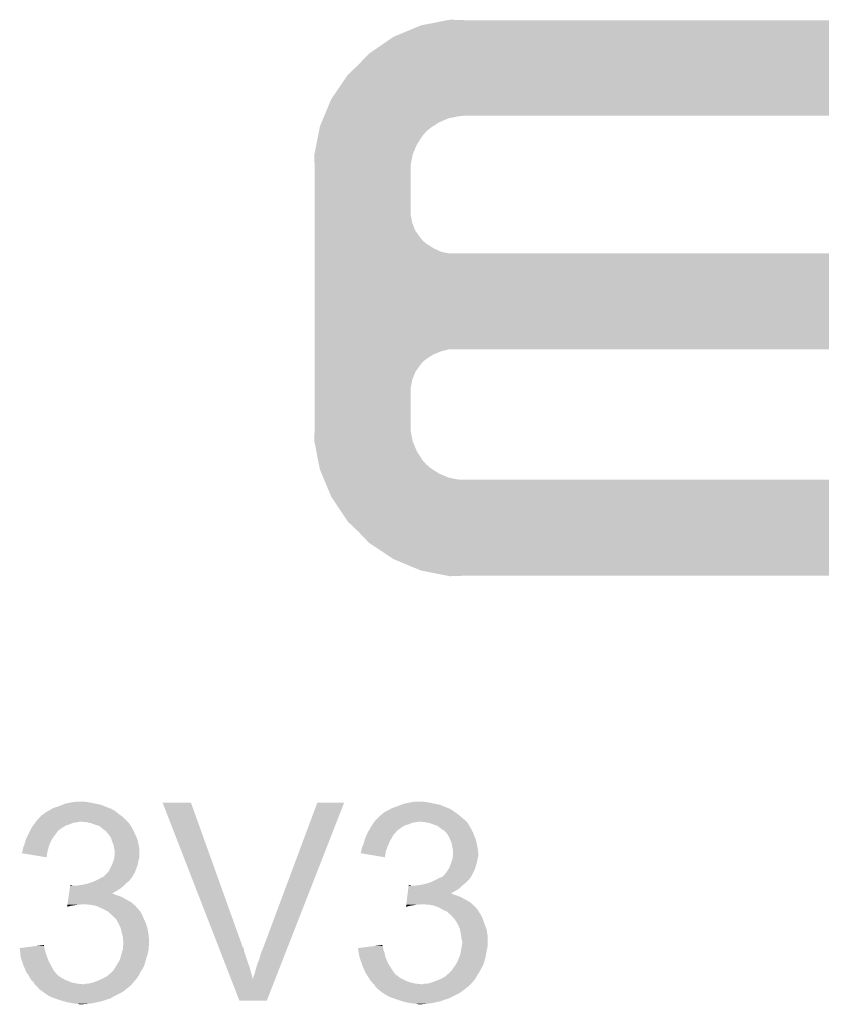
# Model space of a CAD drawing. Extents: x -1.3 to 24.2, y -3.9 to 39.7.
# Tile 10 of 42: x 7.8 to 11.7, y 2.2 to 7.1. Entities that reach past the tile are written whole.
import ezdxf

# ---------------------------------------------------------------- set-up
doc = ezdxf.new("R2010")
doc.units = 0
doc.layers.add('3V3_TO_5V_CLICK_V100_GTO', color=12, linetype='CONTINUOUS')

msp = doc.modelspace()

# ---------------------------------------------------------------- linework, layer by layer
at = {"layer": '3V3_TO_5V_CLICK_V100_GTO'}
for points in [[(9.707182, 7.018018), (9.756142, 7.03834), (13.637262, 7.018018), (13.607908, 7.03834)], [(9.756142, 7.03834), (9.769062, 7.040878), (13.607908, 7.03834), (13.604242, 7.040878)], [(9.769062, 7.040878), (9.846648, 7.056118), (13.604242, 7.040878), (13.566142, 7.056118)], [(9.846648, 7.056118), (9.88545, 7.06374), (13.566142, 7.056118), (13.525502, 7.06374)], [(9.88545, 7.06374), (9.898382, 7.06628), (9.97204, 7.06374), (9.898382, 7.06628)], [(9.58088, 6.95452), (9.62152, 6.98246), (13.6906, 6.95452), (13.671258, 6.98246)], [(9.62152, 6.98246), (9.633758, 6.98754), (13.671258, 6.98246), (13.66774, 6.98754)], [(9.633758, 6.98754), (9.707182, 7.018018), (13.66774, 6.98754), (13.637262, 7.018018)], [(9.52546, 6.916418), (9.58088, 6.95452), (13.70584, 6.916418), (13.6906, 6.95452)], [(9.477826, 6.875778), (9.499602, 6.89864), (13.71346, 6.875778), (13.709174, 6.89864)], [(9.499602, 6.89864), (9.52546, 6.916418), (13.709174, 6.89864), (13.70584, 6.916418)], [(9.395462, 6.7945), (9.4488, 6.8453), (13.713458, 6.7945), (13.713458, 6.8453)], [(9.4488, 6.8453), (9.477826, 6.875778), (13.713458, 6.8453), (13.71346, 6.875778)], [(9.372976, 6.761476), (9.395462, 6.7945), (13.713458, 6.761476), (13.713458, 6.7945)], [(9.321098, 6.68528), (9.372976, 6.761476), (13.682976, 6.68528), (13.713458, 6.761476)], [(9.293094, 6.62432), (9.314182, 6.675122), (13.622016, 6.62432), (13.672818, 6.675122)], [(9.314182, 6.675122), (9.321098, 6.68528), (13.672818, 6.675122), (13.682976, 6.68528)], [(9.280442, 6.59384), (9.293094, 6.62432), (13.545816, 6.59384), (13.622016, 6.62432)], [(9.258302, 6.540502), (9.266734, 6.560818), (9.813638, 6.540502), (9.84504, 6.560818)], [(9.266734, 6.560818), (9.275168, 6.581138), (9.84504, 6.560818), (9.893298, 6.581138)], [(9.275168, 6.581138), (9.279386, 6.5913), (9.893298, 6.581138), (9.94664, 6.5913)], [(9.279386, 6.5913), (9.280442, 6.59384), (9.94664, 6.5913), (9.97204, 6.59384)], [(9.249318, 6.494778), (9.25331, 6.5151), (9.76376, 6.494778), (9.781538, 6.5151)], [(9.25331, 6.5151), (9.256804, 6.53288), (9.781538, 6.5151), (9.801858, 6.53288)], [(9.256804, 6.53288), (9.258302, 6.540502), (9.801858, 6.53288), (9.813638, 6.540502)], [(9.231356, 6.403338), (9.240836, 6.4516), (9.7155, 6.403338), (9.73582, 6.4516)], [(9.240836, 6.4516), (9.249318, 6.494778), (9.73582, 6.4516), (9.76376, 6.494778)], [(9.23036, 6.398262), (9.231356, 6.403338), (9.714484, 6.398262), (9.7155, 6.403338)], [(9.231938, 6.352538), (9.23036, 6.398262), (9.70534, 6.352538), (9.714484, 6.398262)], [(9.2329, 6.3246), (9.231938, 6.352538), (9.70534, 6.3246), (9.70534, 6.352538)], [(9.2329, 6.106158), (9.2329, 6.3246), (9.70534, 6.106158), (9.70534, 6.3246)], [(9.2329, 6.065518), (9.2329, 6.106158), (9.712962, 6.065518), (9.70534, 6.106158)], [(9.2329, 6.027418), (9.2329, 6.065518), (9.728202, 6.027418), (9.712962, 6.065518)], [(9.2329, 5.99186), (9.2329, 6.027418), (9.7536, 5.99186), (9.728202, 6.027418)], [(9.2329, 5.976618), (9.2329, 5.99186), (9.766302, 5.976618), (9.7536, 5.99186)], [(9.2329, 5.96392), (9.2329, 5.976618), (9.781542, 5.96392), (9.766302, 5.976618)], [(9.2329, 5.94106), (9.2329, 5.96392), (9.817102, 5.94106), (9.781542, 5.96392)], [(9.2329, 5.92328), (9.2329, 5.94106), (9.855202, 5.92328), (9.817102, 5.94106)], [(9.2329, 5.91566), (9.2329, 5.92328), (9.893302, 5.91566), (9.855202, 5.92328)], [(9.2329, 5.908038), (9.2329, 5.91566), (13.566142, 5.908038), (13.525502, 5.91566)], [(9.2329, 5.890258), (9.2329, 5.908038), (13.604242, 5.890258), (13.566142, 5.908038)], [(9.2329, 5.8674), (9.2329, 5.890258), (13.63726, 5.8674), (13.604242, 5.890258)], [(9.2329, 5.854702), (9.2329, 5.8674), (13.652498, 5.854702), (13.63726, 5.8674)], [(9.2329, 5.839458), (9.2329, 5.854702), (13.66774, 5.839458), (13.652498, 5.854702)], [(9.2329, 5.8039), (9.2329, 5.839458), (13.6906, 5.8039), (13.66774, 5.839458)], [(9.2329, 5.765798), (9.2329, 5.8039), (13.70584, 5.765798), (13.6906, 5.8039)], [(9.2329, 5.725158), (9.2329, 5.765798), (13.71346, 5.725158), (13.70584, 5.765798)], [(9.2329, 5.610856), (9.2329, 5.725158), (13.713458, 5.610856), (13.71346, 5.725158)], [(9.2329, 5.53466), (9.2329, 5.610856), (13.682978, 5.53466), (13.713458, 5.610856)], [(9.2329, 5.476238), (9.2329, 5.53466), (13.622016, 5.476238), (13.682978, 5.53466)], [(9.2329, 5.44322), (9.2329, 5.476238), (13.545816, 5.44322), (13.622016, 5.476238)], [(9.2329, 5.433058), (9.2329, 5.44322), (9.855198, 5.433058), (9.893296, 5.44322)], [(9.2329, 5.417818), (9.2329, 5.433058), (9.8171, 5.417818), (9.855198, 5.433058)], [(9.2329, 5.39496), (9.2329, 5.417818), (9.78154, 5.39496), (9.8171, 5.417818)], [(9.2329, 5.382258), (9.2329, 5.39496), (9.766298, 5.382258), (9.78154, 5.39496)], [(9.2329, 5.36702), (9.2329, 5.382258), (9.7536, 5.36702), (9.766298, 5.382258)], [(9.2329, 5.33146), (9.2329, 5.36702), (9.7282, 5.33146), (9.7536, 5.36702)], [(9.2329, 5.293358), (9.2329, 5.33146), (9.71296, 5.293358), (9.7282, 5.33146)], [(9.2329, 5.252718), (9.2329, 5.293358), (9.70534, 5.252718), (9.71296, 5.293358)], [(9.2329, 5.0673), (9.2329, 5.252718), (9.70534, 5.0673), (9.70534, 5.252718)], [(9.232024, 5.041898), (9.2329, 5.0673), (9.70534, 5.041898), (9.70534, 5.0673)], [(9.23036, 4.993642), (9.232024, 5.041898), (9.714534, 4.993642), (9.70534, 5.041898)], [(9.23136, 4.988558), (9.23036, 4.993642), (9.715502, 4.988558), (9.714534, 4.993642)], [(9.240838, 4.9403), (9.23136, 4.988558), (9.735822, 4.9403), (9.715502, 4.988558)], [(9.249322, 4.897118), (9.240838, 4.9403), (9.76376, 4.897118), (9.735822, 4.9403)], [(9.253312, 4.876798), (9.249322, 4.897118), (9.78154, 4.876798), (9.76376, 4.897118)], [(9.256804, 4.85902), (9.253312, 4.876798), (9.801862, 4.85902), (9.78154, 4.876798)], [(9.2583, 4.851402), (9.256804, 4.85902), (9.813636, 4.851402), (9.801862, 4.85902)], [(9.266736, 4.83108), (9.2583, 4.851402), (9.84504, 4.83108), (9.813636, 4.851402)], [(9.275172, 4.81076), (9.266736, 4.83108), (9.893302, 4.81076), (9.84504, 4.83108)], [(9.279388, 4.8006), (9.275172, 4.81076), (9.946642, 4.8006), (9.893302, 4.81076)], [(9.283606, 4.790438), (9.279388, 4.8006), (13.566142, 4.790438), (13.525502, 4.8006)], [(9.289932, 4.775198), (9.283606, 4.790438), (13.604242, 4.775198), (13.566142, 4.790438)], [(9.299422, 4.752338), (9.289932, 4.775198), (13.637262, 4.752338), (13.604242, 4.775198)], [(9.305746, 4.7371), (9.299422, 4.752338), (13.6525, 4.7371), (13.637262, 4.752338)], [(9.31102, 4.724396), (9.305746, 4.7371), (13.66774, 4.724396), (13.6525, 4.7371)], [(9.31418, 4.71678), (9.31102, 4.724396), (13.672638, 4.71678), (13.66774, 4.724396)], [(9.332808, 4.68884), (9.31418, 4.71678), (13.6906, 4.68884), (13.672638, 4.71678)], [(9.358208, 4.650738), (9.332808, 4.68884), (13.70584, 4.650738), (13.6906, 4.68884)], [(9.385302, 4.610098), (9.358208, 4.650738), (13.71346, 4.610098), (13.70584, 4.650738)], [(9.39546, 4.59486), (9.385302, 4.610098), (13.713458, 4.59486), (13.71346, 4.610098)], [(9.4488, 4.54406), (9.39546, 4.59486), (13.713458, 4.54406), (13.713458, 4.59486)], [(9.494766, 4.495796), (9.4488, 4.54406), (13.713458, 4.495796), (13.713458, 4.54406)], [(9.499598, 4.490722), (9.494766, 4.495796), (13.711428, 4.490722), (13.713458, 4.495796)], [(9.606282, 4.4196), (9.499598, 4.490722), (13.682976, 4.4196), (13.711428, 4.490722)], [(9.621518, 4.409442), (9.606282, 4.4196), (13.672818, 4.409442), (13.682976, 4.4196)], [(9.743906, 4.35864), (9.621518, 4.409442), (13.622016, 4.35864), (13.672818, 4.409442)], [(9.756138, 4.353562), (9.743906, 4.35864), (13.60932, 4.353562), (13.622016, 4.35864)], [(9.88545, 4.32816), (9.756138, 4.353562), (13.545816, 4.32816), (13.60932, 4.353562)], [(9.898378, 4.32562), (9.88545, 4.32816), (9.898378, 4.32562), (9.97204, 4.32816)], [(7.973058, 3.19278), (7.991342, 3.200398), (8.19785, 3.19278), (8.178802, 3.200398)], [(7.991342, 3.200398), (8.003542, 3.20548), (8.178802, 3.200398), (8.1534, 3.20548)], [(8.003542, 3.20548), (8.02894, 3.21056), (8.1534, 3.20548), (8.130538, 3.21056)], [(8.02894, 3.21056), (8.04164, 3.2131), (8.130538, 3.21056), (8.11276, 3.2131)], [(8.04164, 3.2131), (8.061962, 3.21564), (8.11276, 3.2131), (8.097522, 3.21564)], [(8.483636, 3.210544), (8.48363, 3.210558), (8.623304, 3.210544), (8.48363, 3.210558)], [(8.758586, 2.501896), (8.483636, 3.210544), (8.8773, 2.501896), (8.623304, 3.210544)], [(8.98144, 2.5019), (9.245604, 3.21053), (9.100846, 2.5019), (9.377668, 3.21053)], [(9.245604, 3.21053), (9.245616, 3.21056), (9.377668, 3.21053), (9.245616, 3.21056)], [(9.6393, 3.19278), (9.659106, 3.200398), (9.866626, 3.19278), (9.847582, 3.200398)], [(9.659106, 3.200398), (9.672322, 3.20548), (9.847582, 3.200398), (9.82218, 3.20548)], [(9.672322, 3.20548), (9.69772, 3.21056), (9.82218, 3.20548), (9.799318, 3.21056)], [(9.69772, 3.21056), (9.71042, 3.2131), (9.799318, 3.21056), (9.78154, 3.2131)], [(9.71042, 3.2131), (9.730742, 3.21564), (9.78154, 3.2131), (9.76376, 3.21564)], [(7.891786, 3.149606), (7.894324, 3.152142), (8.274804, 3.149606), (8.271254, 3.152142)], [(7.894324, 3.152142), (7.899396, 3.15468), (8.271254, 3.152142), (8.2677, 3.15468)], [(7.899396, 3.15468), (7.8994, 3.154682), (8.2677, 3.15468), (8.267698, 3.154682)], [(7.8994, 3.154682), (7.90448, 3.15976), (8.267698, 3.154682), (8.26135, 3.15976)], [(7.90448, 3.15976), (7.912102, 3.16484), (8.26135, 3.15976), (8.255, 3.16484)], [(7.912102, 3.16484), (7.922262, 3.169922), (8.255, 3.16484), (8.248648, 3.169922)], [(7.922262, 3.169922), (7.929874, 3.174998), (8.248648, 3.169922), (8.242302, 3.174998)], [(7.929874, 3.174998), (7.929878, 3.175), (8.242302, 3.174998), (8.242296, 3.175)], [(7.929878, 3.175), (7.934104, 3.177536), (8.242296, 3.175), (8.232158, 3.177536)], [(7.934104, 3.177536), (7.938308, 3.180058), (8.232158, 3.177536), (8.23214, 3.180058)], [(7.938308, 3.180058), (7.938346, 3.18008), (8.23214, 3.180058), (8.229604, 3.18008)], [(7.938346, 3.18008), (7.94258, 3.18262), (8.229604, 3.18008), (8.223254, 3.18262)], [(7.94258, 3.18262), (7.973058, 3.19278), (8.223254, 3.18262), (8.19785, 3.19278)], [(9.558024, 3.149602), (9.5631, 3.152142), (9.942574, 3.149602), (9.939526, 3.152142)], [(9.5631, 3.152142), (9.565638, 3.15468), (9.939526, 3.152142), (9.93648, 3.15468)], [(9.565638, 3.15468), (9.57072, 3.15976), (9.93648, 3.15468), (9.92886, 3.15976)], [(9.57072, 3.15976), (9.578342, 3.16484), (9.92886, 3.15976), (9.92124, 3.16484)], [(9.578342, 3.16484), (9.598654, 3.174998), (9.92124, 3.16484), (9.908542, 3.174998)], [(9.598654, 3.174998), (9.598658, 3.175), (9.908542, 3.174998), (9.908538, 3.175)], [(9.598658, 3.175), (9.602892, 3.17754), (9.908538, 3.175), (9.900924, 3.17754)], [(9.602892, 3.17754), (9.607118, 3.180076), (9.900924, 3.17754), (9.89838, 3.180076)], [(9.607118, 3.180076), (9.61136, 3.18262), (9.89838, 3.180076), (9.892022, 3.18262)], [(9.61136, 3.18262), (9.6393, 3.19278), (9.892022, 3.18262), (9.866626, 3.19278)], [(7.846694, 3.098798), (7.850504, 3.103878), (8.008618, 3.098798), (8.0264, 3.103878)], [(7.850504, 3.103878), (7.856218, 3.111498), (8.0264, 3.103878), (8.044178, 3.111498)], [(7.856218, 3.111498), (7.858124, 3.11404), (8.044178, 3.111498), (8.06196, 3.11404)], [(7.858124, 3.11404), (7.86003, 3.11658), (8.06196, 3.11404), (8.074658, 3.11658)], [(7.86003, 3.11658), (7.86384, 3.12166), (8.31088, 3.11658), (8.3058, 3.12166)], [(7.86384, 3.12166), (7.882314, 3.141978), (8.3058, 3.12166), (8.285482, 3.141978)], [(7.882314, 3.141978), (7.889246, 3.1496), (8.285482, 3.141978), (8.274812, 3.1496)], [(7.889246, 3.1496), (7.891786, 3.149606), (8.274812, 3.1496), (8.274804, 3.149606)], [(8.110218, 3.11404), (8.084822, 3.11658), (8.31342, 3.11404), (8.31088, 3.11658)], [(8.133078, 3.10896), (8.110218, 3.11404), (8.3185, 3.10896), (8.31342, 3.11404)], [(8.1534, 3.10134), (8.133078, 3.10896), (8.32358, 3.10134), (8.3185, 3.10896)], [(9.514836, 3.098798), (9.518224, 3.103878), (9.677398, 3.098798), (9.69518, 3.103878)], [(9.518224, 3.103878), (9.523304, 3.111498), (9.69518, 3.103878), (9.712958, 3.111498)], [(9.523304, 3.111498), (9.524998, 3.11404), (9.712958, 3.111498), (9.73074, 3.11404)], [(9.524998, 3.11404), (9.526692, 3.11658), (9.73074, 3.11404), (9.743438, 3.11658)], [(9.526692, 3.11658), (9.530082, 3.121662), (9.979662, 3.11658), (9.97458, 3.121662)], [(9.530082, 3.121662), (9.535162, 3.126742), (9.97458, 3.121662), (9.9695, 3.126742)], [(9.535162, 3.126742), (9.5504, 3.14198), (9.9695, 3.126742), (9.95172, 3.14198)], [(9.5504, 3.14198), (9.558024, 3.149602), (9.95172, 3.14198), (9.942574, 3.149602)], [(9.778998, 3.11404), (9.753602, 3.11658), (9.982202, 3.11404), (9.979662, 3.11658)], [(9.801858, 3.10896), (9.778998, 3.11404), (9.987282, 3.10896), (9.982202, 3.11404)], [(9.801864, 3.108958), (9.801858, 3.10896), (9.987282, 3.108958), (9.987282, 3.10896)], [(9.82218, 3.10134), (9.801864, 3.108958), (9.991516, 3.10134), (9.987282, 3.108958)], [(7.82193, 3.05308), (7.82701, 3.06324), (7.95528, 3.05308), (7.9629, 3.06324)], [(7.82701, 3.06324), (7.83082, 3.07086), (7.9629, 3.06324), (7.96798, 3.07086)], [(7.83082, 3.07086), (7.83209, 3.073398), (7.96798, 3.07086), (7.970518, 3.073398)], [(7.83209, 3.073398), (7.83844, 3.0861), (7.970518, 3.073398), (7.988302, 3.0861)], [(7.83844, 3.0861), (7.840982, 3.09118), (7.988302, 3.0861), (7.996428, 3.09118)], [(7.840982, 3.09118), (7.846694, 3.098798), (7.996428, 3.09118), (8.008618, 3.098798)], [(8.171178, 3.096262), (8.1534, 3.10134), (8.326964, 3.096262), (8.32358, 3.10134)], [(8.18388, 3.0861), (8.171178, 3.096262), (8.333738, 3.0861), (8.326964, 3.096262)], [(8.183886, 3.086096), (8.18388, 3.0861), (8.33374, 3.086096), (8.333738, 3.0861)], [(8.187274, 3.083554), (8.183886, 3.086096), (8.333744, 3.083554), (8.33374, 3.086096)], [(8.194038, 3.07848), (8.187274, 3.083554), (8.337128, 3.07848), (8.333744, 3.083554)], [(8.19658, 3.07594), (8.194038, 3.07848), (8.33882, 3.07594), (8.337128, 3.07848)], [(8.199114, 3.073406), (8.19658, 3.07594), (8.339834, 3.073406), (8.33882, 3.07594)], [(8.201652, 3.0734), (8.199114, 3.073406), (8.339836, 3.0734), (8.339834, 3.073406)], [(8.210366, 3.06324), (8.201652, 3.0734), (8.3439, 3.06324), (8.339836, 3.0734)], [(8.2169, 3.05562), (8.210366, 3.06324), (8.34771, 3.05562), (8.3439, 3.06324)], [(8.222344, 3.048), (8.2169, 3.05562), (8.35152, 3.048), (8.34771, 3.05562)], [(9.488802, 3.053078), (9.49198, 3.060702), (9.621518, 3.053078), (9.629142, 3.060702)], [(9.49198, 3.060702), (9.493458, 3.063238), (9.629142, 3.060702), (9.631678, 3.063238)], [(9.493458, 3.063238), (9.497904, 3.07086), (9.631678, 3.063238), (9.63676, 3.07086)], [(9.497904, 3.07086), (9.499384, 3.073398), (9.63676, 3.07086), (9.639298, 3.073398)], [(9.499384, 3.073398), (9.506794, 3.0861), (9.639298, 3.073398), (9.657082, 3.0861)], [(9.506794, 3.0861), (9.509758, 3.09118), (9.657082, 3.0861), (9.665208, 3.09118)], [(9.509758, 3.09118), (9.514836, 3.098798), (9.665208, 3.09118), (9.677398, 3.098798)], [(9.837418, 3.09626), (9.82218, 3.10134), (9.994338, 3.09626), (9.991516, 3.10134)], [(9.85012, 3.0861), (9.837418, 3.09626), (9.999982, 3.0861), (9.994338, 3.09626)], [(9.853512, 3.083556), (9.85012, 3.0861), (10.00252, 3.083556), (9.999982, 3.0861)], [(9.86028, 3.07848), (9.853512, 3.083556), (10.004214, 3.07848), (10.00252, 3.083556)], [(9.864094, 3.075938), (9.86028, 3.07848), (10.00506, 3.075938), (10.004214, 3.07848)], [(9.867894, 3.073404), (9.864094, 3.075938), (10.006582, 3.073404), (10.00506, 3.075938)], [(9.870432, 3.0734), (9.867894, 3.073404), (10.006584, 3.0734), (10.006582, 3.073404)], [(9.879146, 3.06324), (9.870432, 3.0734), (10.01268, 3.06324), (10.006584, 3.0734)], [(9.88568, 3.05562), (9.879146, 3.06324), (10.015222, 3.05562), (10.01268, 3.06324)], [(9.890034, 3.048002), (9.88568, 3.05562), (10.01776, 3.048002), (10.015222, 3.05562)], [(7.802882, 3.002282), (7.80842, 3.022598), (7.925928, 3.002282), (7.93496, 3.022598)], [(7.80842, 3.022598), (7.8105, 3.03022), (7.93496, 3.022598), (7.939314, 3.03022)], [(7.8105, 3.03022), (7.815578, 3.040378), (7.939314, 3.03022), (7.945118, 3.040378)], [(7.815578, 3.040378), (7.82193, 3.05308), (7.945118, 3.040378), (7.95528, 3.05308)], [(8.229598, 3.037844), (8.222344, 3.048), (8.355874, 3.037844), (8.35152, 3.048)], [(8.231778, 3.030218), (8.229598, 3.037844), (8.35914, 3.030218), (8.355874, 3.037844)], [(8.234678, 3.02006), (8.231778, 3.030218), (8.36168, 3.02006), (8.35914, 3.030218)], [(8.239034, 3.0099), (8.234678, 3.02006), (8.36422, 3.0099), (8.36168, 3.02006)], [(8.242298, 3.002282), (8.239034, 3.0099), (8.365744, 3.002282), (8.36422, 3.0099)], [(9.471662, 3.002282), (9.4772, 3.022598), (9.594708, 3.002282), (9.60374, 3.022598)], [(9.4772, 3.022598), (9.47928, 3.030222), (9.60374, 3.022598), (9.608096, 3.030222)], [(9.47928, 3.030222), (9.483512, 3.04038), (9.608096, 3.030222), (9.6139, 3.04038)], [(9.483512, 3.04038), (9.488802, 3.053078), (9.6139, 3.04038), (9.621518, 3.053078)], [(9.89584, 3.037842), (9.890034, 3.048002), (10.022114, 3.037842), (10.01776, 3.048002)], [(9.899108, 3.030218), (9.89584, 3.037842), (10.02538, 3.030218), (10.022114, 3.037842)], [(9.90346, 3.020062), (9.899108, 3.030218), (10.02792, 3.020062), (10.02538, 3.030218)], [(9.906364, 3.0099), (9.90346, 3.020062), (10.03046, 3.0099), (10.02792, 3.020062)], [(9.90854, 3.002282), (9.906364, 3.0099), (10.031984, 3.002282), (10.03046, 3.0099)], [(7.79018, 2.961658), (7.790182, 2.964184), (7.915482, 2.961658), (7.915904, 2.964184)], [(7.912078, 2.941324), (7.79018, 2.961658), (7.912078, 2.941324), (7.915482, 2.961658)], [(7.790182, 2.964184), (7.793988, 2.9718), (7.915904, 2.964184), (7.91718, 2.9718)], [(7.793988, 2.9718), (7.79526, 2.974344), (7.91718, 2.9718), (7.917872, 2.974344)], [(7.79526, 2.981962), (7.7978, 2.992122), (7.91995, 2.981962), (7.92272, 2.992122)], [(7.79526, 2.974344), (7.79526, 2.981962), (7.917872, 2.974344), (7.91995, 2.981962)], [(7.7978, 2.992122), (7.80161, 2.99974), (7.92272, 2.992122), (7.924798, 2.99974)], [(7.80161, 2.99974), (7.802882, 3.002282), (7.924798, 2.99974), (7.925928, 3.002282)], [(8.24484, 2.98704), (8.242298, 3.002282), (8.368792, 2.98704), (8.365744, 3.002282)], [(8.24535, 2.984498), (8.24484, 2.98704), (8.3693, 2.984498), (8.368792, 2.98704)], [(8.24738, 2.974342), (8.24535, 2.984498), (8.369298, 2.974342), (8.3693, 2.984498)], [(8.24738, 2.948942), (8.24738, 2.974342), (8.369298, 2.948942), (8.369298, 2.974342)], [(9.45896, 2.961658), (9.458962, 2.964184), (9.581722, 2.961658), (9.582144, 2.964184)], [(9.578318, 2.941324), (9.45896, 2.961658), (9.578318, 2.941324), (9.581722, 2.961658)], [(9.458962, 2.964184), (9.4615, 2.969264), (9.582144, 2.964184), (9.582994, 2.969264)], [(9.4615, 2.971798), (9.461502, 2.974342), (9.58342, 2.971798), (9.584344, 2.974342)], [(9.4615, 2.969264), (9.4615, 2.971798), (9.582994, 2.969264), (9.58342, 2.971798)], [(9.461502, 2.974342), (9.464038, 2.98196), (9.584344, 2.974342), (9.587114, 2.98196)], [(9.464038, 2.98196), (9.46658, 2.992122), (9.587114, 2.98196), (9.59081, 2.992122)], [(9.46658, 2.992122), (9.47039, 2.99974), (9.59081, 2.992122), (9.59358, 2.99974)], [(9.47039, 2.99974), (9.471662, 3.002282), (9.59358, 2.99974), (9.594708, 3.002282)], [(9.91108, 2.98704), (9.90854, 3.002282), (10.035032, 2.98704), (10.031984, 3.002282)], [(9.91159, 2.9845), (9.91108, 2.98704), (10.03554, 2.9845), (10.035032, 2.98704)], [(9.91362, 2.974342), (9.91159, 2.9845), (10.03667, 2.974342), (10.03554, 2.9845)], [(9.91362, 2.961638), (9.91362, 2.974342), (10.03808, 2.961638), (10.03667, 2.974342)], [(9.91362, 2.948942), (9.91362, 2.961638), (10.03808, 2.948942), (10.03808, 2.961638)], [(8.234676, 2.905756), (8.23722, 2.910842), (8.361678, 2.905756), (8.362404, 2.910842)], [(8.23722, 2.910842), (8.241452, 2.923538), (8.362404, 2.910842), (8.36422, 2.923538)], [(8.241452, 2.923538), (8.24484, 2.9337), (8.36422, 2.923538), (8.367604, 2.9337)], [(8.24484, 2.9337), (8.245686, 2.938778), (8.367604, 2.9337), (8.369298, 2.938778)], [(8.245686, 2.938778), (8.24738, 2.948942), (8.369298, 2.938778), (8.369298, 2.948942)], [(9.901554, 2.90576), (9.90346, 2.91084), (10.02792, 2.90576), (10.02937, 2.91084)], [(9.90346, 2.91084), (9.907692, 2.923538), (10.02937, 2.91084), (10.033, 2.923538)], [(9.907692, 2.923538), (9.91108, 2.9337), (10.033, 2.923538), (10.034692, 2.9337)], [(9.91108, 2.9337), (9.911926, 2.93878), (10.034692, 2.9337), (10.03554, 2.93878)], [(9.911926, 2.93878), (9.913618, 2.948938), (10.03554, 2.93878), (10.03808, 2.948938)], [(9.913618, 2.948938), (9.91362, 2.948942), (10.03808, 2.948938), (10.03808, 2.948942)], [(8.194042, 2.847342), (8.211816, 2.865118), (8.33533, 2.847342), (8.346438, 2.865118)], [(8.211816, 2.865118), (8.216902, 2.870204), (8.346438, 2.865118), (8.348344, 2.870204)], [(8.216902, 2.870204), (8.234676, 2.905756), (8.348344, 2.870204), (8.361678, 2.905756)], [(9.872982, 2.857502), (9.88314, 2.870202), (10.008868, 2.857502), (10.01522, 2.870202)], [(9.88314, 2.870202), (9.892664, 2.885438), (10.01522, 2.870202), (10.02284, 2.885438)], [(9.892664, 2.885438), (9.89584, 2.890518), (10.02284, 2.885438), (10.024108, 2.890518)], [(9.89584, 2.890518), (9.901554, 2.90576), (10.024108, 2.890518), (10.02792, 2.90576)], [(8.1153, 2.811782), (8.130536, 2.81686), (8.303262, 2.811782), (8.30834, 2.81686)], [(8.130536, 2.81686), (8.138158, 2.8194), (8.30834, 2.81686), (8.311514, 2.8194)], [(8.138158, 2.8194), (8.155298, 2.827018), (8.311514, 2.8194), (8.321038, 2.827018)], [(8.155298, 2.827018), (8.16102, 2.82956), (8.321038, 2.827018), (8.322944, 2.82956)], [(8.16102, 2.82956), (8.174734, 2.837178), (8.322944, 2.82956), (8.32866, 2.837178)], [(8.174734, 2.837178), (8.183874, 2.842254), (8.32866, 2.837178), (8.333734, 2.842254)], [(8.183874, 2.842254), (8.183886, 2.84226), (8.333734, 2.842254), (8.333734, 2.84226)], [(8.183886, 2.84226), (8.186426, 2.842264), (8.333734, 2.84226), (8.333734, 2.842264)], [(8.186426, 2.842264), (8.190222, 2.844796), (8.333734, 2.842264), (8.33374, 2.844796)], [(8.190222, 2.844796), (8.194042, 2.847342), (8.33374, 2.844796), (8.33533, 2.847342)], [(9.781538, 2.81178), (9.798472, 2.81686), (9.971022, 2.81178), (9.97712, 2.81686)], [(9.798472, 2.81686), (9.80694, 2.8194), (9.97712, 2.81686), (9.979658, 2.8194)], [(9.80694, 2.8194), (9.842502, 2.83718), (9.979658, 2.8194), (9.997438, 2.83718)], [(9.842502, 2.83718), (9.852654, 2.842256), (9.997438, 2.83718), (9.999978, 2.842256)], [(9.852654, 2.842256), (9.852664, 2.84226), (9.999978, 2.842256), (9.99998, 2.84226)], [(9.852664, 2.84226), (9.855206, 2.842264), (9.99998, 2.84226), (9.999984, 2.842264)], [(9.855206, 2.842264), (9.859008, 2.8448), (9.999984, 2.842264), (10.002518, 2.8448)], [(9.859008, 2.8448), (9.862822, 2.847342), (10.002518, 2.8448), (10.003788, 2.847342)], [(9.862822, 2.847342), (9.872982, 2.857502), (10.003788, 2.847342), (10.008868, 2.857502)], [(8.023146, 2.76352), (8.024962, 2.776222), (8.234766, 2.76352), (8.25754, 2.776222)], [(8.024962, 2.776222), (8.026778, 2.78892), (8.25754, 2.776222), (8.277858, 2.78892)], [(8.026778, 2.78892), (8.028596, 2.80162), (8.277858, 2.78892), (8.292676, 2.80162)], [(8.028596, 2.80162), (8.028958, 2.804158), (8.041644, 2.80162), (8.036564, 2.804158)], [(8.028958, 2.804158), (8.02896, 2.80416), (8.036564, 2.804158), (8.02896, 2.80416)], [(8.059422, 2.80162), (8.07466, 2.80416), (8.292676, 2.80162), (8.29564, 2.80416)], [(8.07466, 2.80416), (8.092438, 2.8067), (8.29564, 2.80416), (8.29818, 2.8067)], [(8.092438, 2.8067), (8.1153, 2.811782), (8.29818, 2.8067), (8.303262, 2.811782)], [(9.690354, 2.76352), (9.691868, 2.776222), (9.901012, 2.76352), (9.92632, 2.776222)], [(9.691868, 2.776222), (9.693382, 2.78892), (9.92632, 2.776222), (9.946638, 2.78892)], [(9.693382, 2.78892), (9.694896, 2.80162), (9.946638, 2.78892), (9.959338, 2.80162)], [(9.694896, 2.80162), (9.695198, 2.804158), (9.707884, 2.80162), (9.702804, 2.804158)], [(9.695198, 2.804158), (9.6952, 2.80416), (9.702804, 2.804158), (9.6952, 2.80416)], [(9.728202, 2.80162), (9.74344, 2.80416), (9.959338, 2.80162), (9.961878, 2.80416)], [(9.74344, 2.80416), (9.743454, 2.804162), (9.961878, 2.80416), (9.961882, 2.804162)], [(9.743454, 2.804162), (9.76122, 2.8067), (9.961882, 2.804162), (9.964926, 2.8067)], [(9.76122, 2.8067), (9.781538, 2.81178), (9.964926, 2.8067), (9.971022, 2.81178)], [(8.015516, 2.71018), (8.016968, 2.72034), (8.340272, 2.71018), (8.32866, 2.72034)], [(8.016968, 2.72034), (8.020602, 2.74574), (8.32866, 2.72034), (8.282942, 2.74574)], [(8.020602, 2.74574), (8.021692, 2.75336), (8.282942, 2.74574), (8.26262, 2.75336)], [(8.021692, 2.75336), (8.022418, 2.75844), (8.26262, 2.75336), (8.247382, 2.75844)], [(8.022418, 2.75844), (8.023146, 2.763518), (8.247382, 2.75844), (8.237224, 2.763518)], [(8.023146, 2.763518), (8.023146, 2.76352), (8.237224, 2.763518), (8.234766, 2.76352)], [(9.683994, 2.71018), (9.685204, 2.72034), (10.009052, 2.71018), (9.99744, 2.72034)], [(9.685204, 2.72034), (9.688234, 2.74574), (9.99744, 2.72034), (9.951722, 2.74574)], [(9.688234, 2.74574), (9.689142, 2.75336), (9.951722, 2.74574), (9.9314, 2.75336)], [(9.689142, 2.75336), (9.689748, 2.75844), (9.9314, 2.75336), (9.916162, 2.75844)], [(9.689748, 2.75844), (9.690354, 2.763518), (9.916162, 2.75844), (9.906004, 2.763518)], [(9.690354, 2.763518), (9.690354, 2.76352), (9.906004, 2.763518), (9.901012, 2.76352)], [(8.013704, 2.697512), (8.014426, 2.70256), (8.013704, 2.697512), (8.031478, 2.70256)], [(8.014426, 2.70256), (8.014788, 2.7051), (8.031478, 2.70256), (8.04926, 2.7051)], [(8.014788, 2.7051), (8.015152, 2.70764), (8.04926, 2.7051), (8.064498, 2.70764)], [(8.015152, 2.70764), (8.015514, 2.710178), (8.077196, 2.70764), (8.084818, 2.710178)], [(8.015514, 2.710178), (8.015516, 2.71018), (8.084818, 2.710178), (8.097522, 2.71018)], [(8.128002, 2.70764), (8.097522, 2.71018), (8.343176, 2.70764), (8.340272, 2.71018)], [(8.155938, 2.70256), (8.128002, 2.70764), (8.34898, 2.70256), (8.343176, 2.70764)], [(8.1788, 2.6924), (8.155938, 2.70256), (8.358012, 2.6924), (8.34898, 2.70256)], [(8.2042, 2.6797), (8.1788, 2.6924), (8.3693, 2.6797), (8.358012, 2.6924)], [(8.20928, 2.67716), (8.2042, 2.6797), (8.37184, 2.67716), (8.3693, 2.6797)], [(8.214356, 2.674622), (8.20928, 2.67716), (8.373532, 2.674622), (8.37184, 2.67716)], [(8.219442, 2.669538), (8.214356, 2.674622), (8.37692, 2.669538), (8.373532, 2.674622)], [(8.224518, 2.664462), (8.219442, 2.669538), (8.37946, 2.664462), (8.37692, 2.669538)], [(9.682484, 2.697512), (9.683084, 2.70256), (9.682484, 2.697512), (9.700258, 2.70256)], [(9.683084, 2.70256), (9.683388, 2.7051), (9.700258, 2.70256), (9.71804, 2.7051)], [(9.683388, 2.7051), (9.68369, 2.70764), (9.71804, 2.7051), (9.730738, 2.70764)], [(9.68369, 2.70764), (9.683994, 2.71018), (9.743438, 2.70764), (9.753598, 2.71018)], [(9.79678, 2.70764), (9.766302, 2.71018), (10.011956, 2.70764), (10.009052, 2.71018)], [(9.822178, 2.70256), (9.79678, 2.70764), (10.01776, 2.70256), (10.011956, 2.70764)], [(9.84758, 2.6924), (9.822178, 2.70256), (10.02679, 2.6924), (10.01776, 2.70256)], [(9.865358, 2.68224), (9.84758, 2.6924), (10.035818, 2.68224), (10.02679, 2.6924)], [(9.8713, 2.679694), (9.865358, 2.68224), (10.03808, 2.679694), (10.035818, 2.68224)], [(9.877228, 2.677154), (9.8713, 2.679694), (10.038084, 2.677154), (10.03808, 2.679694)], [(9.883136, 2.674622), (9.877228, 2.677154), (10.039772, 2.674622), (10.038084, 2.677154)], [(9.893298, 2.664462), (9.883136, 2.674622), (10.046546, 2.664462), (10.039772, 2.674622)], [(8.23214, 2.65938), (8.224518, 2.664462), (8.382, 2.65938), (8.37946, 2.664462)], [(8.23722, 2.6543), (8.23214, 2.65938), (8.38454, 2.6543), (8.382, 2.65938)], [(8.254998, 2.63652), (8.23722, 2.6543), (8.39216, 2.63652), (8.38454, 2.6543)], [(8.2677, 2.61366), (8.254998, 2.63652), (8.402322, 2.61366), (8.39216, 2.63652)], [(9.90092, 2.65938), (9.893298, 2.664462), (10.049934, 2.65938), (10.046546, 2.664462)], [(9.903462, 2.65684), (9.90092, 2.65938), (10.051628, 2.65684), (10.049934, 2.65938)], [(9.905686, 2.6543), (9.903462, 2.65684), (10.05332, 2.6543), (10.051628, 2.65684)], [(9.92124, 2.636522), (9.905686, 2.6543), (10.06094, 2.636522), (10.05332, 2.6543)], [(9.921242, 2.63652), (9.92124, 2.636522), (10.06094, 2.63652), (10.06094, 2.636522)], [(9.936478, 2.613662), (9.921242, 2.63652), (10.06856, 2.613662), (10.06094, 2.63652)], [(8.277858, 2.590802), (8.2677, 2.61366), (8.409178, 2.590802), (8.402322, 2.61366)], [(8.278424, 2.58826), (8.277858, 2.590802), (8.40994, 2.58826), (8.409178, 2.590802)], [(8.28294, 2.567938), (8.278424, 2.58826), (8.413328, 2.567938), (8.40994, 2.58826)], [(9.93648, 2.61366), (9.936478, 2.613662), (10.06856, 2.61366), (10.06856, 2.613662)], [(9.946638, 2.590802), (9.93648, 2.61366), (10.077704, 2.590802), (10.06856, 2.61366)], [(9.947204, 2.588258), (9.946638, 2.590802), (10.07872, 2.588258), (10.077704, 2.590802)], [(9.95172, 2.567938), (9.947204, 2.588258), (10.082108, 2.567938), (10.07872, 2.588258)], [(8.285844, 2.557782), (8.28294, 2.567938), (8.41502, 2.557782), (8.413328, 2.567938)], [(8.28802, 2.550164), (8.285844, 2.557782), (8.415566, 2.550164), (8.41502, 2.557782)], [(8.28802, 2.534924), (8.28802, 2.550164), (8.416654, 2.534924), (8.415566, 2.550164)], [(8.290558, 2.527302), (8.28802, 2.534924), (8.417198, 2.527302), (8.416654, 2.534924)], [(8.29056, 2.522222), (8.290558, 2.527302), (8.41756, 2.522222), (8.417198, 2.527302)], [(8.29056, 2.519678), (8.29056, 2.522222), (8.417558, 2.519678), (8.41756, 2.522222)], [(9.953172, 2.557778), (9.95172, 2.567938), (10.0838, 2.557778), (10.082108, 2.567938)], [(9.95426, 2.55016), (9.953172, 2.557778), (10.0838, 2.55016), (10.0838, 2.557778)], [(9.9568, 2.53492), (9.95426, 2.55016), (10.0838, 2.53492), (10.0838, 2.55016)], [(9.959338, 2.527302), (9.9568, 2.53492), (10.0838, 2.527302), (10.0838, 2.53492)], [(9.95934, 2.519682), (9.959338, 2.527302), (10.0838, 2.519682), (10.0838, 2.527302)], [(7.78004, 2.49428), (7.819858, 2.499356), (7.901942, 2.49428), (7.90194, 2.499356)], [(7.780322, 2.491738), (7.78004, 2.49428), (7.901942, 2.491738), (7.901942, 2.49428)], [(7.781166, 2.48412), (7.780322, 2.491738), (7.904478, 2.48412), (7.901942, 2.491738)], [(7.78229, 2.473962), (7.781166, 2.48412), (7.90702, 2.473962), (7.904478, 2.48412)], [(7.78482, 2.4511), (7.78229, 2.473962), (7.91464, 2.4511), (7.90702, 2.473962)], [(7.819858, 2.499356), (7.859706, 2.504436), (7.90194, 2.499356), (7.899402, 2.504436)], [(7.859706, 2.504436), (7.8994, 2.509496), (7.899402, 2.504436), (7.8994, 2.509496)], [(8.281092, 2.4638), (8.288018, 2.489198), (8.409938, 2.4638), (8.41502, 2.489198)], [(8.288018, 2.489198), (8.28802, 2.489202), (8.41502, 2.489198), (8.41502, 2.489202)], [(8.28802, 2.489202), (8.289076, 2.501896), (8.41502, 2.489202), (8.41502, 2.501896)], [(8.289076, 2.501896), (8.289712, 2.509518), (8.41502, 2.501896), (8.417558, 2.509518)], [(8.289712, 2.509518), (8.29056, 2.519678), (8.417558, 2.509518), (8.417558, 2.519678)], [(8.759572, 2.499354), (8.758586, 2.501896), (8.877306, 2.499354), (8.8773, 2.501896)], [(8.761542, 2.494276), (8.759572, 2.499354), (8.88238, 2.494276), (8.877306, 2.499354)], [(8.7645, 2.486656), (8.761542, 2.494276), (8.88492, 2.486656), (8.88238, 2.494276)], [(8.767456, 2.479038), (8.7645, 2.486656), (8.884922, 2.479038), (8.88492, 2.486656)], [(8.78815, 2.4257), (8.767456, 2.479038), (8.9027, 2.4257), (8.884922, 2.479038)], [(8.96874, 2.471422), (8.98144, 2.5019), (9.088942, 2.471422), (9.100846, 2.5019)], [(9.446262, 2.494258), (9.486216, 2.499358), (9.569882, 2.494258), (9.568182, 2.499358)], [(9.446544, 2.491736), (9.446262, 2.494258), (9.57072, 2.491736), (9.569882, 2.494258)], [(9.44739, 2.484116), (9.446544, 2.491736), (9.570722, 2.484116), (9.57072, 2.491736)], [(9.44852, 2.473958), (9.44739, 2.484116), (9.575802, 2.473958), (9.570722, 2.484116)], [(9.4488, 2.471422), (9.44852, 2.473958), (9.576366, 2.471422), (9.575802, 2.473958)], [(9.486216, 2.499358), (9.525982, 2.504434), (9.568182, 2.499358), (9.56818, 2.504434)], [(9.525982, 2.504434), (9.545882, 2.506974), (9.56818, 2.504434), (9.565646, 2.506974)], [(9.545882, 2.506974), (9.56564, 2.509496), (9.565646, 2.506974), (9.56564, 2.509496)], [(9.94964, 2.4638), (9.95426, 2.4892), (10.07618, 2.4638), (10.08126, 2.4892)], [(9.95426, 2.4892), (9.956376, 2.501898), (10.08126, 2.4892), (10.0838, 2.501898)], [(9.956376, 2.501898), (9.95934, 2.519682), (10.0838, 2.501898), (10.0838, 2.519682)], [(7.7851, 2.448562), (7.78482, 2.4511), (7.915656, 2.448562), (7.91464, 2.4511)], [(7.792722, 2.425698), (7.7851, 2.448562), (7.9248, 2.425698), (7.915656, 2.448562)], [(7.7978, 2.41046), (7.792722, 2.425698), (7.933266, 2.41046), (7.9248, 2.425698)], [(8.26008, 2.41554), (8.272782, 2.43586), (8.395426, 2.41554), (8.40123, 2.43586)], [(8.272782, 2.43586), (8.27659, 2.44856), (8.40123, 2.43586), (8.40486, 2.44856)], [(8.27659, 2.44856), (8.2804, 2.46126), (8.40486, 2.44856), (8.40909, 2.46126)], [(8.2804, 2.46126), (8.281092, 2.4638), (8.40909, 2.46126), (8.409938, 2.4638)], [(8.79899, 2.39776), (8.78815, 2.4257), (8.912858, 2.39776), (8.9027, 2.4257)], [(8.950958, 2.41808), (8.961122, 2.44348), (9.068104, 2.41808), (9.078026, 2.44348)], [(8.961122, 2.44348), (8.96874, 2.471422), (9.078026, 2.44348), (9.088942, 2.471422)], [(9.453318, 2.451098), (9.4488, 2.471422), (9.580882, 2.451098), (9.576366, 2.471422)], [(9.45388, 2.448562), (9.453318, 2.451098), (9.581898, 2.448562), (9.580882, 2.451098)], [(9.461502, 2.425698), (9.45388, 2.448562), (9.59104, 2.425698), (9.581898, 2.448562)], [(9.46658, 2.41046), (9.461502, 2.425698), (9.599508, 2.41046), (9.59104, 2.425698)], [(9.92886, 2.415542), (9.93902, 2.43586), (10.064206, 2.415542), (10.070012, 2.43586)], [(9.93902, 2.43586), (9.944098, 2.448558), (10.070012, 2.43586), (10.07364, 2.448558)], [(9.944098, 2.448558), (9.94918, 2.461262), (10.07364, 2.448558), (10.075756, 2.461262)], [(9.94918, 2.461262), (9.94964, 2.4638), (10.075756, 2.461262), (10.07618, 2.4638)], [(7.810864, 2.37998), (7.7978, 2.41046), (7.9502, 2.37998), (7.933266, 2.41046)], [(7.81304, 2.374902), (7.810864, 2.37998), (7.954646, 2.374902), (7.9502, 2.37998)], [(8.23214, 2.3749), (8.237218, 2.379978), (8.37438, 2.3749), (8.37692, 2.379978)], [(8.237218, 2.379978), (8.242302, 2.385062), (8.37692, 2.379978), (8.380308, 2.385062)], [(8.242302, 2.385062), (8.248394, 2.395218), (8.380308, 2.385062), (8.387078, 2.395218)], [(8.248394, 2.395218), (8.24992, 2.39776), (8.387078, 2.395218), (8.388166, 2.39776)], [(8.24992, 2.39776), (8.258626, 2.412998), (8.388166, 2.39776), (8.3947, 2.412998)], [(8.258626, 2.412998), (8.26008, 2.41554), (8.3947, 2.412998), (8.395426, 2.41554)], [(8.820608, 2.342044), (8.79899, 2.39776), (8.9281, 2.342044), (8.912858, 2.39776)], [(8.938258, 2.37236), (8.94334, 2.392678), (9.050244, 2.37236), (9.05818, 2.392678)], [(8.94334, 2.392678), (8.950958, 2.41808), (9.05818, 2.392678), (9.068104, 2.41808)], [(9.469846, 2.40284), (9.46658, 2.41046), (9.60374, 2.40284), (9.599508, 2.41046)], [(9.479644, 2.37998), (9.469846, 2.40284), (9.61898, 2.37998), (9.60374, 2.40284)], [(9.48182, 2.374902), (9.479644, 2.37998), (9.622792, 2.374902), (9.61898, 2.37998)], [(9.89838, 2.3749), (9.903462, 2.379982), (10.042524, 2.3749), (10.0457, 2.379982)], [(9.903462, 2.379982), (9.908542, 2.385062), (10.0457, 2.379982), (10.04824, 2.385062)], [(9.908542, 2.385062), (9.914634, 2.39522), (10.04824, 2.385062), (10.05332, 2.39522)], [(9.914634, 2.39522), (9.916158, 2.39776), (10.05332, 2.39522), (10.05477, 2.39776)], [(9.916158, 2.39776), (9.927042, 2.412998), (10.05477, 2.39776), (10.06348, 2.412998)], [(9.927042, 2.412998), (9.92886, 2.415542), (10.06348, 2.412998), (10.064206, 2.415542)], [(7.8232, 2.3622), (7.81304, 2.374902), (7.965766, 2.3622), (7.954646, 2.374902)], [(7.82447, 2.35966), (7.8232, 2.3622), (7.967988, 2.35966), (7.965766, 2.3622)], [(7.824474, 2.359654), (7.82447, 2.35966), (7.970526, 2.359654), (7.967988, 2.35966)], [(7.827012, 2.354578), (7.824474, 2.359654), (7.975602, 2.354578), (7.970526, 2.359654)], [(7.83082, 2.34696), (7.827012, 2.354578), (7.988302, 2.34696), (7.975602, 2.354578)], [(7.835394, 2.33934), (7.83082, 2.34696), (8.001002, 2.33934), (7.988302, 2.34696)], [(7.838438, 2.334264), (7.835394, 2.33934), (8.012846, 2.334264), (8.001002, 2.33934)], [(7.841828, 2.33172), (7.838438, 2.334264), (8.01878, 2.33172), (8.012846, 2.334264)], [(7.848596, 2.32664), (7.841828, 2.33172), (8.032328, 2.32664), (8.01878, 2.33172)], [(8.138158, 2.3241), (8.161018, 2.33172), (8.338816, 2.3241), (8.345348, 2.33172)], [(8.161018, 2.33172), (8.18388, 2.34188), (8.345348, 2.33172), (8.35406, 2.34188)], [(8.18388, 2.34188), (8.20928, 2.354582), (8.35406, 2.34188), (8.36313, 2.354582)], [(8.20928, 2.354582), (8.214992, 2.35966), (8.36313, 2.354582), (8.366758, 2.35966)], [(8.214992, 2.35966), (8.23214, 2.3749), (8.366758, 2.35966), (8.37438, 2.3749)], [(8.862056, 2.235214), (8.820608, 2.342044), (8.996668, 2.235214), (9.0384, 2.342044)], [(8.9281, 2.342044), (8.928106, 2.344426), (9.0384, 2.342044), (9.039332, 2.344426)], [(8.928106, 2.344426), (8.93064, 2.346966), (9.039332, 2.344426), (9.040324, 2.346966)], [(8.93064, 2.346966), (8.930642, 2.352044), (9.040324, 2.346966), (9.042308, 2.352044)], [(8.930642, 2.352044), (8.93318, 2.357122), (9.042308, 2.352044), (9.04429, 2.357122)], [(8.93318, 2.357122), (8.938258, 2.37236), (9.04429, 2.357122), (9.050244, 2.37236)], [(9.48944, 2.362198), (9.48182, 2.374902), (9.632326, 2.362198), (9.622792, 2.374902)], [(9.491134, 2.35966), (9.48944, 2.362198), (9.63423, 2.35966), (9.632326, 2.362198)], [(9.491138, 2.359654), (9.491134, 2.35966), (9.639306, 2.359654), (9.63423, 2.35966)], [(9.494522, 2.35458), (9.491138, 2.359654), (9.644382, 2.35458), (9.639306, 2.359654)], [(9.499602, 2.34696), (9.494522, 2.35458), (9.654542, 2.34696), (9.644382, 2.35458)], [(9.507218, 2.334262), (9.499602, 2.34696), (9.679938, 2.334262), (9.654542, 2.34696)], [(9.50976, 2.33172), (9.507218, 2.334262), (9.685022, 2.33172), (9.679938, 2.334262)], [(9.514838, 2.32664), (9.50976, 2.33172), (9.700262, 2.32664), (9.685022, 2.33172)], [(9.806942, 2.324102), (9.82726, 2.33172), (10.007602, 2.324102), (10.014132, 2.33172)], [(9.82726, 2.33172), (9.852662, 2.34188), (10.014132, 2.33172), (10.02284, 2.34188)], [(9.852662, 2.34188), (9.87552, 2.354582), (10.02284, 2.34188), (10.030098, 2.354582)], [(9.87552, 2.354582), (9.881232, 2.35966), (10.030098, 2.354582), (10.033, 2.35966)], [(9.881232, 2.35966), (9.89838, 2.3749), (10.033, 2.35966), (10.042524, 2.3749)], [(7.849868, 2.3241), (7.848596, 2.32664), (8.039102, 2.3241), (8.032328, 2.32664)], [(7.85241, 2.31902), (7.849868, 2.3241), (8.064498, 2.31902), (8.039102, 2.3241)], [(7.853678, 2.316484), (7.85241, 2.31902), (8.089858, 2.316484), (8.064498, 2.31902)], [(7.853682, 2.31648), (7.853678, 2.316484), (8.089898, 2.31648), (8.089858, 2.316484)], [(7.863842, 2.30632), (7.853682, 2.31648), (8.323572, 2.30632), (8.332282, 2.31648)], [(7.863848, 2.306314), (7.863842, 2.30632), (8.321034, 2.306314), (8.323572, 2.30632)], [(7.871462, 2.2987), (7.863848, 2.306314), (8.31342, 2.2987), (8.321034, 2.306314)], [(7.873994, 2.296166), (7.871462, 2.2987), (8.309618, 2.296166), (8.31342, 2.2987)], [(7.874, 2.29363), (7.873994, 2.296166), (8.305814, 2.29363), (8.309618, 2.296166)], [(7.874018, 2.293618), (7.874, 2.29363), (8.305798, 2.293618), (8.305814, 2.29363)], [(7.884682, 2.285998), (7.874018, 2.293618), (8.298178, 2.285998), (8.305798, 2.293618)], [(7.906006, 2.27076), (7.884682, 2.285998), (8.27278, 2.27076), (8.298178, 2.285998)], [(8.089898, 2.31648), (8.097524, 2.316482), (8.332282, 2.31648), (8.332284, 2.316482)], [(8.097524, 2.316482), (8.102604, 2.31902), (8.332284, 2.316482), (8.33446, 2.31902)], [(8.117842, 2.31902), (8.138158, 2.3241), (8.33446, 2.31902), (8.338816, 2.3241)], [(9.516744, 2.3241), (9.514838, 2.32664), (9.707882, 2.3241), (9.700262, 2.32664)], [(9.520556, 2.31902), (9.516744, 2.3241), (9.730742, 2.31902), (9.707882, 2.3241)], [(9.52246, 2.316482), (9.520556, 2.31902), (9.75612, 2.316482), (9.730742, 2.31902)], [(9.522462, 2.31648), (9.52246, 2.316482), (9.756138, 2.31648), (9.75612, 2.316482)], [(9.530078, 2.30886), (9.522462, 2.31648), (9.99236, 2.30886), (9.99998, 2.31648)], [(9.532618, 2.303784), (9.530078, 2.30886), (9.987284, 2.303784), (9.99236, 2.30886)], [(9.532622, 2.30378), (9.532618, 2.303784), (9.98728, 2.30378), (9.987284, 2.303784)], [(9.537704, 2.298698), (9.532622, 2.30378), (9.979658, 2.298698), (9.98728, 2.30378)], [(9.542782, 2.29362), (9.537704, 2.298698), (9.974578, 2.29362), (9.979658, 2.298698)], [(9.542782, 2.293618), (9.542782, 2.29362), (9.974574, 2.293618), (9.974578, 2.29362)], [(9.55802, 2.28092), (9.542782, 2.293618), (9.957646, 2.28092), (9.974574, 2.293618)], [(9.56158, 2.278378), (9.55802, 2.28092), (9.954258, 2.278378), (9.957646, 2.28092)], [(9.756138, 2.31648), (9.763762, 2.316482), (9.99998, 2.31648), (9.999982, 2.316482)], [(9.763762, 2.316482), (9.771384, 2.31902), (9.999982, 2.316482), (10.00252, 2.31902)], [(9.786622, 2.31902), (9.806934, 2.3241), (10.00252, 2.31902), (10.007602, 2.3241)], [(9.806934, 2.3241), (9.806942, 2.324102), (10.007602, 2.3241), (10.007602, 2.324102)], [(7.90956, 2.26822), (7.906006, 2.27076), (8.2677, 2.26822), (8.27278, 2.27076)], [(7.924798, 2.258062), (7.90956, 2.26822), (8.247384, 2.258062), (8.2677, 2.26822)], [(7.93073, 2.25552), (7.924798, 2.258062), (8.242302, 2.25552), (8.247384, 2.258062)], [(7.942582, 2.25044), (7.93073, 2.25552), (8.23341, 2.25044), (8.242302, 2.25552)], [(7.956812, 2.245358), (7.942582, 2.25044), (8.224518, 2.245358), (8.23341, 2.25044)], [(7.97103, 2.24028), (7.956812, 2.245358), (8.20674, 2.24028), (8.224518, 2.245358)], [(7.97814, 2.23774), (7.97103, 2.24028), (8.199118, 2.23774), (8.20674, 2.24028)], [(7.99592, 2.23266), (7.97814, 2.23774), (8.183878, 2.23266), (8.199118, 2.23774)], [(8.013698, 2.22758), (7.99592, 2.23266), (8.161018, 2.22758), (8.183878, 2.23266)], [(8.996664, 2.2352), (8.862056, 2.235214), (8.996664, 2.2352), (8.996668, 2.235214)], [(9.572244, 2.27076), (9.56158, 2.278378), (9.94156, 2.27076), (9.954258, 2.278378)], [(9.575798, 2.26822), (9.572244, 2.27076), (9.93648, 2.26822), (9.94156, 2.27076)], [(9.593578, 2.25806), (9.575798, 2.26822), (9.91616, 2.25806), (9.93648, 2.26822)], [(9.611362, 2.25044), (9.593578, 2.25806), (9.90092, 2.25044), (9.91616, 2.25806)], [(9.625592, 2.245358), (9.611362, 2.25044), (9.890758, 2.245358), (9.90092, 2.25044)], [(9.63981, 2.24028), (9.625592, 2.245358), (9.87298, 2.24028), (9.890758, 2.245358)], [(9.64692, 2.23774), (9.63981, 2.24028), (9.866206, 2.23774), (9.87298, 2.24028)], [(9.66343, 2.23266), (9.64692, 2.23774), (9.852658, 2.23266), (9.866206, 2.23774)], [(9.679938, 2.22758), (9.66343, 2.23266), (9.829798, 2.22758), (9.852658, 2.23266)], [(8.02894, 2.22504), (8.013698, 2.22758), (8.149588, 2.22504), (8.161018, 2.22758)], [(8.04164, 2.2225), (8.02894, 2.22504), (8.138158, 2.2225), (8.149588, 2.22504)], [(8.054338, 2.21996), (8.04164, 2.2225), (8.1153, 2.21996), (8.138158, 2.2225)], [(8.074658, 2.217422), (8.067036, 2.21996), (8.087382, 2.217422), (8.1153, 2.21996)], [(8.087362, 2.21742), (8.074658, 2.217422), (8.087362, 2.21742), (8.087382, 2.217422)], [(9.71042, 2.2225), (9.679938, 2.22758), (9.806938, 2.2225), (9.829798, 2.22758)], [(9.723118, 2.21996), (9.71042, 2.2225), (9.78154, 2.21996), (9.806938, 2.2225)], [(9.743438, 2.21742), (9.733278, 2.21996), (9.756142, 2.21742), (9.78154, 2.21996)]]:
    msp.add_solid(points, dxfattribs=at)

doc.saveas('drawing.dxf')
